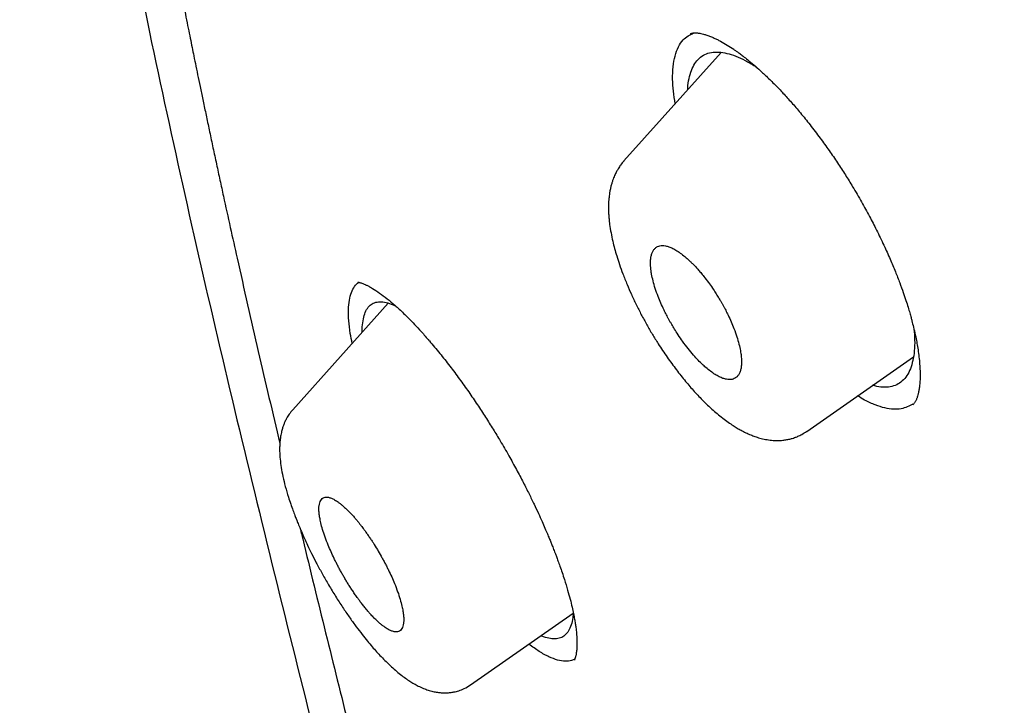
# Model space of a CAD drawing. Header units: millimetres. Extents: x 8 to 601, y 12 to 948.
# Tile 36 of 125: x 462 to 473, y 393 to 401. Entities that reach past the tile are written whole.
import ezdxf

# ---------------------------------------------------------------- set-up
doc = ezdxf.new("R2010")
doc.units = ezdxf.units.MM

msp = doc.modelspace()

# ---------------------------------------------------------------- linework, layer by layer
at = {"color": 7, "linetype": 'Continuous', "lineweight": 30}
for p, q in [((470.007, 400.428), (468.844, 399.13)), ((466.026, 397.429), (464.884, 396.155)), ((471.031, 395.895), (472.307, 396.788)), ((472.299, 396.213), (472.308, 396.221)), ((467.01, 392.863), (468.238, 393.722))]:
    msp.add_line(p, q, dxfattribs=at)
for points, knots in [([(535.107, 394.454), (534.991, 394.598), (534.761, 394.882), (534.415, 395.302), (534.071, 395.71), (533.733, 396.107), (533.399, 396.491), (533.052, 396.886), (532.691, 397.289), (532.318, 397.7), (531.952, 398.096), (531.572, 398.502), (531.179, 398.915), (530.774, 399.334), (530.382, 399.735), (530.002, 400.118), (529.635, 400.483), (529.282, 400.832), (528.941, 401.164), (528.614, 401.479), (528.301, 401.779), (528.001, 402.063), (527.715, 402.332), (527.447, 402.582), (527.197, 402.813), (526.965, 403.026), (526.745, 403.227), (526.538, 403.416), (526.338, 403.596), (526.148, 403.768), (525.966, 403.93), (525.799, 404.079), (525.646, 404.215), (525.508, 404.337), (525.384, 404.446), (525.275, 404.542), (525.18, 404.625), (525.1, 404.696), (525.031, 404.755), (524.974, 404.805), (524.932, 404.842), (524.902, 404.868), (524.883, 404.885), (524.863, 404.902), (524.839, 404.923), (524.806, 404.952), (524.753, 404.998), (524.682, 405.059), (524.594, 405.136), (524.483, 405.231), (524.348, 405.348), (524.186, 405.486), (524.007, 405.639), (523.813, 405.804), (523.606, 405.98), (523.392, 406.159), (523.053, 406.444), (522.591, 406.827), (521.972, 407.335), (521.322, 407.861), (520.638, 408.405), (519.955, 408.942), (519.269, 409.475), (518.576, 410.004), (518.002, 410.436), (517.55, 410.774), (517.224, 411.015), (516.907, 411.248), (516.601, 411.472), (516.304, 411.688), (516.017, 411.895), (515.795, 412.055), (515.634, 412.17), (515.536, 412.24), (515.447, 412.303), (515.374, 412.355), (515.317, 412.395), (515.274, 412.426), (515.235, 412.454), (515.201, 412.478), (515.175, 412.496), (515.154, 412.511), (515.134, 412.525), (515.109, 412.543), (515.07, 412.57), (515.016, 412.608), (514.946, 412.658), (514.861, 412.717), (514.763, 412.786), (514.651, 412.864), (514.527, 412.951), (514.391, 413.046), (514.241, 413.15), (514.087, 413.257), (513.93, 413.365), (513.773, 413.473), (513.609, 413.586), (513.441, 413.7), (513.273, 413.815), (513.025, 413.983), (512.698, 414.203), (512.262, 414.494), (511.794, 414.804), (511.293, 415.132), (510.89, 415.393), (510.587, 415.588), (510.386, 415.716), (510.184, 415.845), (509.981, 415.974), (509.777, 416.103), (509.574, 416.231), (509.382, 416.351), (509.206, 416.461), (509.049, 416.559), (508.906, 416.648), (508.776, 416.728), (508.66, 416.8), (508.558, 416.863), (508.469, 416.918), (508.394, 416.964), (508.331, 417.003), (508.278, 417.035), (508.233, 417.063), (508.185, 417.093), (508.126, 417.129), (508.051, 417.174), (507.964, 417.228), (507.862, 417.29), (507.745, 417.361), (507.615, 417.44), (507.47, 417.528), (507.312, 417.624), (507.141, 417.727), (506.96, 417.835), (506.774, 417.947), (506.587, 418.059), (506.24, 418.266), (505.734, 418.566), (504.934, 419.036), (504.002, 419.579), (502.94, 420.194), (501.888, 420.8), (500.848, 421.395), (500.115, 421.81), (499.682, 422.053), (499.545, 422.129), (499.408, 422.206), (499.272, 422.282), (499.138, 422.357), (499.003, 422.432), (498.873, 422.504), (498.749, 422.572), (498.639, 422.633), (498.545, 422.685), (498.465, 422.729), (498.4, 422.765), (498.349, 422.792), (498.316, 422.81), (498.293, 422.823), (498.272, 422.835), (498.241, 422.851), (498.201, 422.874), (498.15, 422.901), (498.09, 422.934), (497.985, 422.991), (497.841, 423.07), (497.662, 423.167), (497.488, 423.261), (497.321, 423.351), (497.159, 423.438), (497.001, 423.522), (496.855, 423.6), (496.721, 423.671), (496.598, 423.736), (496.474, 423.802), (496.368, 423.857), (496.284, 423.901), (496.226, 423.932), (496.179, 423.956), (496.143, 423.975), (496.108, 423.993), (496.066, 424.015), (496.009, 424.045), (495.938, 424.082), (495.853, 424.126), (495.754, 424.177), (495.495, 424.311), (495.238, 424.442), (494.988, 424.569), (494.893, 424.617), (494.797, 424.665), (494.702, 424.713), (494.612, 424.758), (494.54, 424.794), (494.485, 424.822), (494.446, 424.841), (494.412, 424.858), (494.381, 424.873), (494.353, 424.887), (494.323, 424.902), (494.285, 424.921), (494.239, 424.944), (494.184, 424.971), (494.121, 425.002), (494.055, 425.034), (493.988, 425.067), (493.923, 425.099), (493.833, 425.143), (493.72, 425.198), (493.581, 425.266), (493.446, 425.331), (493.317, 425.393), (493.199, 425.449), (493.091, 425.501), (492.992, 425.547), (492.906, 425.589), (492.83, 425.624), (492.773, 425.651), (492.728, 425.672), (492.686, 425.692), (492.636, 425.715), (492.576, 425.743), (492.51, 425.774), (492.349, 425.849), (492.176, 425.929), (491.993, 426.013), (491.89, 426.059), (491.788, 426.106), (491.687, 426.151), (491.588, 426.196), (491.498, 426.236), (491.421, 426.271), (491.359, 426.298), (491.303, 426.323), (491.247, 426.348), (491.184, 426.376), (491.112, 426.408), (491.027, 426.445), (490.93, 426.487), (490.826, 426.533), (490.721, 426.579), (490.617, 426.624), (490.504, 426.672), (490.384, 426.723), (490.257, 426.777), (490.137, 426.828), (490.026, 426.875), (489.927, 426.917), (489.837, 426.954), (489.75, 426.99), (489.658, 427.028), (489.558, 427.069), (489.449, 427.114), (489.329, 427.163), (489.198, 427.216), (489.078, 427.264), (488.977, 427.305), (488.901, 427.335), (488.837, 427.36), (488.786, 427.381), (488.745, 427.397), (488.705, 427.413), (488.659, 427.431), (488.601, 427.454), (488.532, 427.481), (488.454, 427.511), (488.37, 427.544), (488.286, 427.576), (488.2, 427.609), (488.113, 427.643), (488.026, 427.676), (487.94, 427.709), (487.854, 427.741), (487.773, 427.772), (487.703, 427.798), (487.647, 427.819), (487.603, 427.835), (487.564, 427.849), (487.529, 427.862), (487.492, 427.876), (487.446, 427.893), (487.388, 427.915), (487.303, 427.945), (487.201, 427.983), (487.088, 428.024), (486.985, 428.061), (486.891, 428.094), (486.806, 428.125), (486.728, 428.152), (486.657, 428.177), (486.592, 428.2), (486.537, 428.219), (486.489, 428.236), (486.443, 428.252), (486.391, 428.27), (486.331, 428.29), (486.243, 428.321), (486.131, 428.359), (485.999, 428.403), (485.872, 428.446), (485.748, 428.487), (485.629, 428.526), (485.516, 428.563), (485.41, 428.598), (485.311, 428.629), (485.217, 428.659), (485.123, 428.689), (485.041, 428.715), (484.968, 428.738), (484.903, 428.758), (484.831, 428.78), (484.752, 428.804), (484.678, 428.827), (484.613, 428.847), (484.562, 428.862), (484.52, 428.875), (484.487, 428.885), (484.448, 428.897), (484.396, 428.912), (484.327, 428.932), (484.247, 428.956), (484.157, 428.982), (484.058, 429.011), (483.965, 429.037), (483.878, 429.062), (483.801, 429.084), (483.726, 429.105), (483.658, 429.124), (483.601, 429.139), (483.551, 429.153), (483.495, 429.168), (483.424, 429.187), (483.337, 429.211), (483.243, 429.236), (483.145, 429.262), (483.043, 429.288), (482.937, 429.315), (482.834, 429.342), (482.737, 429.366), (482.646, 429.389), (482.526, 429.418), (482.376, 429.454), (482.194, 429.497), (482.006, 429.54), (481.851, 429.574), (481.732, 429.6), (481.654, 429.617), (481.58, 429.632), (481.517, 429.645), (481.467, 429.656), (481.423, 429.665), (481.376, 429.674), (481.32, 429.686), (481.254, 429.699), (481.18, 429.713), (481.105, 429.728), (481.029, 429.742), (480.955, 429.756), (480.888, 429.769), (480.829, 429.779), (480.777, 429.789), (480.727, 429.798), (480.674, 429.807), (480.616, 429.817), (480.551, 429.828), (480.477, 429.841), (480.393, 429.855), (480.303, 429.869), (480.211, 429.884), (480.116, 429.899), (480.022, 429.913), (479.933, 429.926), (479.855, 429.937), (479.787, 429.946), (479.729, 429.954), (479.68, 429.961), (479.638, 429.966), (479.594, 429.972), (479.544, 429.978), (479.469, 429.988), (479.37, 430), (479.252, 430.013), (479.133, 430.026), (479.017, 430.038), (478.915, 430.048), (478.828, 430.056), (478.756, 430.062), (478.685, 430.068), (478.61, 430.074), (478.529, 430.08), (478.444, 430.087), (478.366, 430.092), (478.299, 430.096), (478.244, 430.099), (478.188, 430.102), (478.127, 430.105), (478.061, 430.109), (477.991, 430.112), (477.904, 430.115), (477.806, 430.118), (477.694, 430.121), (477.587, 430.123), (477.483, 430.125), (477.385, 430.125), (477.287, 430.125), (477.2, 430.124), (477.12, 430.123), (477.048, 430.122), (476.976, 430.12), (476.907, 430.118), (476.839, 430.116), (476.768, 430.113), (476.703, 430.11), (476.648, 430.107), (476.604, 430.105), (476.565, 430.102), (476.53, 430.1), (476.491, 430.098), (476.442, 430.095), (476.382, 430.09), (476.32, 430.086), (476.262, 430.081), (476.208, 430.076), (476.159, 430.072), (476.112, 430.067), (476.064, 430.063), (476.015, 430.058), (475.961, 430.052), (475.905, 430.045), (475.847, 430.039), (475.793, 430.032), (475.731, 430.024), (475.657, 430.014), (475.576, 430.002), (475.493, 429.99), (475.413, 429.977), (475.333, 429.963), (475.259, 429.951), (475.192, 429.938), (475.129, 429.926), (475.068, 429.914), (475.009, 429.902), (474.948, 429.889), (474.891, 429.877), (474.842, 429.866), (474.804, 429.857), (474.769, 429.849), (474.732, 429.841), (474.693, 429.831), (474.655, 429.822), (474.618, 429.813), (474.577, 429.802), (474.531, 429.79), (474.483, 429.777), (474.441, 429.766), (474.406, 429.756), (474.372, 429.747), (474.332, 429.735), (474.288, 429.722), (474.245, 429.71), (474.206, 429.698), (474.17, 429.687), (474.134, 429.676), (474.095, 429.663), (474.053, 429.65), (474.011, 429.636), (473.974, 429.623), (473.939, 429.612), (473.902, 429.599), (473.859, 429.584), (473.817, 429.569), (473.78, 429.555), (473.75, 429.544), (473.724, 429.534), (473.701, 429.526), (473.678, 429.517), (473.653, 429.507), (473.622, 429.495), (473.583, 429.48), (473.544, 429.464), (473.509, 429.45), (473.476, 429.436), (473.439, 429.421), (473.395, 429.402), (473.346, 429.381), (473.301, 429.361), (473.258, 429.342), (473.217, 429.323), (473.171, 429.302), (473.123, 429.28), (473.077, 429.258), (473.039, 429.239), (473.007, 429.223), (472.976, 429.208), (472.941, 429.19), (472.901, 429.17), (472.86, 429.148), (472.822, 429.128), (472.791, 429.112), (472.764, 429.098), (472.739, 429.084), (472.709, 429.067), (472.669, 429.045), (472.615, 429.015), (472.576, 428.992), (472.553, 428.98)], [0, 0, 0, 0, 0.006097, 0.012078, 0.017938, 0.023655, 0.029231, 0.034674, 0.040928, 0.047013, 0.052932, 0.058688, 0.065331, 0.071746, 0.077931, 0.08389, 0.089623, 0.095131, 0.100415, 0.105476, 0.110315, 0.114933, 0.119332, 0.123513, 0.127254, 0.130803, 0.134159, 0.137322, 0.140294, 0.143277, 0.146038, 0.148578, 0.150896, 0.152994, 0.15487, 0.156526, 0.157961, 0.159176, 0.160189, 0.161053, 0.161771, 0.16211, 0.162403, 0.162652, 0.162992, 0.163501, 0.164173, 0.165376, 0.166717, 0.168195, 0.170393, 0.172838, 0.17553, 0.178468, 0.181646, 0.18489, 0.188124, 0.196961, 0.20572, 0.216046, 0.226262, 0.236475, 0.246771, 0.257147, 0.267606, 0.272567, 0.277466, 0.282216, 0.286815, 0.291264, 0.295555, 0.299696, 0.301281, 0.302769, 0.304111, 0.305308, 0.306025, 0.306677, 0.307265, 0.307788, 0.308195, 0.308437, 0.308712, 0.309097, 0.309594, 0.31045, 0.311512, 0.312781, 0.314256, 0.315938, 0.31779, 0.319842, 0.322092, 0.324542, 0.326777, 0.329154, 0.331652, 0.334175, 0.336713, 0.339267, 0.345348, 0.351516, 0.358971, 0.366546, 0.374242, 0.377266, 0.380308, 0.383368, 0.386446, 0.389543, 0.392657, 0.395712, 0.398303, 0.400688, 0.402866, 0.404838, 0.406604, 0.408164, 0.409519, 0.410667, 0.41161, 0.412399, 0.413057, 0.413688, 0.414618, 0.415754, 0.417096, 0.418644, 0.420432, 0.422433, 0.424647, 0.427073, 0.429713, 0.432511, 0.435389, 0.438264, 0.441136, 0.451371, 0.46157, 0.478052, 0.494438, 0.510686, 0.52672, 0.542537, 0.544663, 0.546785, 0.548903, 0.551017, 0.553125, 0.555124, 0.55727, 0.55919, 0.560882, 0.562348, 0.563586, 0.564597, 0.565381, 0.565936, 0.566131, 0.566449, 0.56692, 0.567546, 0.568325, 0.569259, 0.570347, 0.573178, 0.575959, 0.578645, 0.581238, 0.583737, 0.58616, 0.588598, 0.590495, 0.592409, 0.594339, 0.596272, 0.597344, 0.598242, 0.598967, 0.59952, 0.599923, 0.600589, 0.601475, 0.60258, 0.603904, 0.605448, 0.607209, 0.615971, 0.61745, 0.618935, 0.620426, 0.621921, 0.623375, 0.624653, 0.625321, 0.625925, 0.626466, 0.626943, 0.627357, 0.627789, 0.628375, 0.629118, 0.629969, 0.630962, 0.632037, 0.633087, 0.634109, 0.635102, 0.63733, 0.6394, 0.641657, 0.64369, 0.645499, 0.647233, 0.648784, 0.650151, 0.651336, 0.652337, 0.652851, 0.653501, 0.654295, 0.655234, 0.656314, 0.657448, 0.662874, 0.664513, 0.666143, 0.667762, 0.669369, 0.670964, 0.672494, 0.673642, 0.674631, 0.675464, 0.676312, 0.677312, 0.678464, 0.679768, 0.681379, 0.683074, 0.684754, 0.68642, 0.68807, 0.690148, 0.692203, 0.694174, 0.695958, 0.697551, 0.698931, 0.700289, 0.701768, 0.703367, 0.705122, 0.707055, 0.709167, 0.711458, 0.712885, 0.714113, 0.715141, 0.715969, 0.716596, 0.717163, 0.717912, 0.718847, 0.719968, 0.721276, 0.722665, 0.724046, 0.72542, 0.72685, 0.728273, 0.729687, 0.731093, 0.732463, 0.733684, 0.734496, 0.735218, 0.73585, 0.736393, 0.736933, 0.737681, 0.738645, 0.739826, 0.741836, 0.743692, 0.74539, 0.746931, 0.748338, 0.749603, 0.750771, 0.751844, 0.752822, 0.753523, 0.754236, 0.755087, 0.756079, 0.75721, 0.759457, 0.761653, 0.763774, 0.765824, 0.767823, 0.7697, 0.771488, 0.77312, 0.774657, 0.776214, 0.777821, 0.778797, 0.779887, 0.781092, 0.782413, 0.783831, 0.784839, 0.785695, 0.786397, 0.786947, 0.787394, 0.788369, 0.789534, 0.790891, 0.792424, 0.794093, 0.795897, 0.797162, 0.798486, 0.799816, 0.800963, 0.801952, 0.802729, 0.803509, 0.804819, 0.806334, 0.807949, 0.80963, 0.811377, 0.813159, 0.815056, 0.816692, 0.818152, 0.819739, 0.822822, 0.825911, 0.829157, 0.83256, 0.833934, 0.835315, 0.836642, 0.837797, 0.838582, 0.839288, 0.840083, 0.840996, 0.842234, 0.843541, 0.844859, 0.846186, 0.847516, 0.848715, 0.849737, 0.850593, 0.851455, 0.852377, 0.853359, 0.854507, 0.855798, 0.857291, 0.858923, 0.860567, 0.862152, 0.863965, 0.865547, 0.866902, 0.868107, 0.869202, 0.869986, 0.870703, 0.871434, 0.872329, 0.873383, 0.875436, 0.877615, 0.879741, 0.88181, 0.883841, 0.88523, 0.886482, 0.887699, 0.889056, 0.890532, 0.892091, 0.893667, 0.894753, 0.895694, 0.896674, 0.897789, 0.899004, 0.900273, 0.901589, 0.90373, 0.905638, 0.907691, 0.909552, 0.911331, 0.913103, 0.914912, 0.916117, 0.917501, 0.918872, 0.920078, 0.921304, 0.922628, 0.924009, 0.924868, 0.925704, 0.926431, 0.927045, 0.927623, 0.928591, 0.929781, 0.930917, 0.932044, 0.933004, 0.933901, 0.934772, 0.935626, 0.936556, 0.937525, 0.938578, 0.939703, 0.94073, 0.941604, 0.943145, 0.944849, 0.946138, 0.947751, 0.949323, 0.950626, 0.95186, 0.953079, 0.954178, 0.955254, 0.956366, 0.957614, 0.958436, 0.959135, 0.959735, 0.960419, 0.9612, 0.961919, 0.962569, 0.963268, 0.964179, 0.965162, 0.965985, 0.966522, 0.96711, 0.967879, 0.96877, 0.969568, 0.970253, 0.970905, 0.971567, 0.972263, 0.973053, 0.973901, 0.974605, 0.975109, 0.975795, 0.976655, 0.977449, 0.978119, 0.978664, 0.979126, 0.979549, 0.979934, 0.980351, 0.980923, 0.981648, 0.982445, 0.983056, 0.98359, 0.984213, 0.98504, 0.985974, 0.986838, 0.987515, 0.988246, 0.989067, 0.989952, 0.990826, 0.991524, 0.992016, 0.992545, 0.993145, 0.993872, 0.994675, 0.995346, 0.995869, 0.996327, 0.996746, 0.997201, 0.997895, 0.998828, 1, 1, 1, 1]), ([(546.31, 319.917), (546.414, 320.603), (546.621, 321.969), (546.63, 324.249), (546.489, 326.623), (546.21, 329.082), (545.791, 331.861), (545.206, 334.973), (544.448, 338.418), (543.505, 342.325), (542.383, 346.691), (541.162, 351.491), (539.875, 356.343), (538.436, 361.307), (537.042, 365.565), (535.764, 369.067), (534.688, 371.764), (533.463, 374.538), (532.048, 377.395), (530.493, 380.167), (528.807, 382.82), (527.026, 385.31), (525.063, 387.733), (522.988, 390.04), (520.858, 392.223), (518.345, 394.629), (515.447, 397.208), (512.175, 399.906), (508.912, 402.43), (505.667, 404.796), (502.447, 406.995), (499.265, 409.024), (496.13, 410.904), (493.032, 412.693), (489.945, 414.469), (486.867, 416.174), (483.815, 417.75), (480.813, 419.147), (477.885, 420.345), (475.044, 421.346), (472.303, 422.114), (469.989, 422.546), (468.089, 422.689), (466.567, 422.614), (465.194, 422.297), (464.031, 421.679), (463.132, 420.734), (462.45, 419.448), (461.999, 417.891), (461.884, 416.638), (461.829, 416.041)], [0, 0, 0, 0, 0.019898, 0.0396, 0.059164, 0.078622, 0.098012, 0.12334, 0.148581, 0.17373, 0.20787, 0.241963, 0.276211, 0.310624, 0.345209, 0.362608, 0.380134, 0.39781, 0.415671, 0.433755, 0.448995, 0.464411, 0.479836, 0.49507, 0.51012, 0.525029, 0.547188, 0.569187, 0.591087, 0.612948, 0.634795, 0.656565, 0.678193, 0.699626, 0.721058, 0.742686, 0.764457, 0.7863, 0.808166, 0.830063, 0.852062, 0.874222, 0.88913, 0.904182, 0.919413, 0.934843, 0.95025, 0.965501, 0.983579, 1, 1, 1, 1]), ([(544.101, 319.878), (544.186, 320.426), (544.357, 321.522), (544.405, 323.329), (544.343, 325.217), (544.175, 327.181), (543.925, 329.2), (543.545, 331.658), (542.994, 334.581), (542.241, 337.983), (541.364, 341.596), (540.38, 345.404), (539.346, 349.383), (538.284, 353.383), (537.143, 357.436), (535.878, 361.565), (534.681, 365.084), (533.614, 367.955), (532.744, 370.143), (531.787, 372.367), (530.725, 374.631), (529.537, 376.933), (528.317, 379.071), (527.089, 381.024), (525.891, 382.779), (524.595, 384.513), (523.059, 386.396), (521.273, 388.395), (519.254, 390.481), (517.052, 392.606), (514.679, 394.755), (512.145, 396.911), (509.6, 398.956), (507.056, 400.902), (504.307, 402.905), (501.364, 404.924), (498.239, 406.927), (495.143, 408.789), (492.07, 410.567), (489.007, 412.327), (485.964, 414.006), (482.962, 415.547), (480.214, 416.816), (477.723, 417.839), (475.479, 418.657), (473.301, 419.335), (471.201, 419.853), (469.312, 420.167), (467.644, 420.277), (466.197, 420.191), (465.011, 419.908), (464.08, 419.45), (463.376, 418.869), (462.806, 418.135), (462.314, 417.174), (461.937, 415.959), (461.7, 414.479), (461.609, 412.881), (461.637, 411.193), (461.761, 409.436), (462.028, 407.026), (462.513, 403.918), (463.277, 400.079), (464.173, 396.167), (465.154, 392.214), (466.166, 388.247), (467.144, 384.488), (468.132, 380.902), (469.144, 377.483), (470.265, 374.006), (471.363, 370.901), (472.399, 368.189), (473.336, 365.891), (474.36, 363.556), (475.474, 361.184), (476.317, 359.572), (476.739, 358.765)], [0, 0, 0, 0, 0.011709, 0.0234, 0.035079, 0.046745, 0.058401, 0.070053, 0.08835, 0.106637, 0.124908, 0.145647, 0.166375, 0.187119, 0.207887, 0.228673, 0.249479, 0.259892, 0.270315, 0.28075, 0.291198, 0.301658, 0.31213, 0.319994, 0.327864, 0.335737, 0.343609, 0.354092, 0.364563, 0.37502, 0.38755, 0.400066, 0.41258, 0.425091, 0.437599, 0.45323, 0.468841, 0.484431, 0.499999, 0.515569, 0.531166, 0.546782, 0.562408, 0.574915, 0.587424, 0.599934, 0.612454, 0.624987, 0.635443, 0.645912, 0.656393, 0.664263, 0.672136, 0.680006, 0.687871, 0.698343, 0.708803, 0.71925, 0.729685, 0.740108, 0.750521, 0.771326, 0.792113, 0.81288, 0.833624, 0.854353, 0.875091, 0.892532, 0.909986, 0.927451, 0.944927, 0.955919, 0.966921, 0.977933, 0.988958, 1, 1, 1, 1]), ([(463.804, 417.437), (463.799, 417.43), (463.786, 417.413), (463.767, 417.389), (463.746, 417.361), (463.723, 417.33), (463.695, 417.292), (463.664, 417.248), (463.628, 417.198), (463.589, 417.14), (463.546, 417.075), (463.5, 417.002), (463.458, 416.934), (463.422, 416.873), (463.392, 416.821), (463.361, 416.767), (463.331, 416.711), (463.302, 416.658), (463.277, 416.61), (463.257, 416.571), (463.24, 416.536), (463.224, 416.505), (463.209, 416.473), (463.192, 416.438), (463.173, 416.399), (463.151, 416.351), (463.125, 416.292), (463.094, 416.224), (463.063, 416.15), (463.032, 416.073), (463, 415.993), (462.968, 415.909), (462.937, 415.827), (462.908, 415.745), (462.881, 415.666), (462.854, 415.585), (462.829, 415.507), (462.807, 415.436), (462.789, 415.374), (462.774, 415.324), (462.763, 415.286), (462.755, 415.257), (462.748, 415.23), (462.74, 415.203), (462.731, 415.17), (462.721, 415.132), (462.709, 415.086), (462.694, 415.03), (462.678, 414.965), (462.661, 414.895), (462.645, 414.825), (462.629, 414.756), (462.612, 414.678), (462.594, 414.592), (462.575, 414.498), (462.558, 414.411), (462.542, 414.327), (462.527, 414.242), (462.511, 414.15), (462.495, 414.051), (462.479, 413.944), (462.462, 413.829), (462.447, 413.716), (462.432, 413.606), (462.42, 413.5), (462.408, 413.395), (462.397, 413.295), (462.388, 413.204), (462.381, 413.12), (462.374, 413.045), (462.368, 412.979), (462.364, 412.922), (462.36, 412.872), (462.356, 412.827), (462.353, 412.774), (462.348, 412.711), (462.343, 412.634), (462.338, 412.546), (462.333, 412.447), (462.327, 412.338), (462.322, 412.219), (462.317, 412.09), (462.313, 411.961), (462.31, 411.831), (462.307, 411.703), (462.306, 411.574), (462.305, 411.448), (462.304, 411.329), (462.304, 411.21), (462.305, 411.094), (462.306, 410.98), (462.308, 410.876), (462.31, 410.784), (462.311, 410.701), (462.313, 410.623), (462.315, 410.541), (462.318, 410.454), (462.321, 410.36), (462.325, 410.259), (462.33, 410.138), (462.336, 409.994), (462.344, 409.827), (462.354, 409.652), (462.366, 409.462), (462.379, 409.259), (462.395, 409.041), (462.412, 408.82), (462.431, 408.597), (462.451, 408.372), (462.469, 408.173), (462.486, 408.006), (462.499, 407.874), (462.512, 407.751), (462.524, 407.637), (462.535, 407.54), (462.544, 407.458), (462.552, 407.389), (462.559, 407.327), (462.565, 407.27), (462.572, 407.214), (462.579, 407.151), (462.588, 407.079), (462.598, 406.995), (462.609, 406.902), (462.625, 406.769), (462.647, 406.598), (462.678, 406.361), (462.714, 406.087), (462.757, 405.778), (462.801, 405.466), (462.847, 405.157), (462.897, 404.824), (462.953, 404.468), (463.015, 404.086), (463.077, 403.715), (463.139, 403.352), (463.201, 402.997), (463.266, 402.633), (463.335, 402.258), (463.408, 401.871), (463.469, 401.551), (463.517, 401.307), (463.548, 401.146), (463.578, 400.994), (463.606, 400.853), (463.633, 400.722), (463.657, 400.601), (463.679, 400.491), (463.702, 400.379), (463.727, 400.26), (463.754, 400.125), (463.785, 399.979), (463.817, 399.822), (463.853, 399.654), (463.89, 399.475), (463.93, 399.287), (463.972, 399.094), (464.013, 398.901), (464.068, 398.648), (464.136, 398.338), (464.274, 397.72), (464.469, 396.859), (464.643, 396.119), (464.729, 395.751)], [0, 0, 0, 0, 0.001703, 0.003971, 0.005802, 0.008262, 0.011135, 0.014455, 0.018221, 0.022434, 0.027138, 0.032354, 0.038079, 0.041508, 0.045095, 0.048841, 0.052743, 0.056415, 0.059574, 0.062221, 0.064357, 0.066364, 0.06837, 0.070648, 0.073196, 0.076014, 0.080002, 0.08442, 0.089069, 0.093877, 0.098844, 0.10397, 0.109255, 0.113892, 0.118645, 0.123514, 0.128223, 0.132373, 0.135961, 0.138987, 0.14097, 0.142607, 0.143952, 0.145494, 0.147346, 0.149508, 0.151981, 0.155258, 0.158957, 0.162981, 0.16691, 0.170694, 0.174334, 0.179763, 0.184837, 0.189556, 0.193853, 0.198369, 0.203252, 0.208502, 0.214118, 0.220102, 0.226452, 0.231699, 0.237172, 0.242667, 0.247736, 0.252365, 0.256552, 0.260298, 0.263597, 0.266456, 0.268876, 0.270975, 0.273263, 0.276632, 0.280424, 0.284629, 0.289553, 0.294905, 0.300685, 0.306892, 0.313526, 0.319379, 0.325527, 0.331812, 0.337779, 0.343402, 0.348681, 0.354462, 0.359766, 0.364594, 0.368947, 0.372553, 0.376041, 0.379803, 0.38384, 0.388154, 0.392742, 0.397606, 0.404743, 0.4124, 0.420374, 0.428406, 0.438041, 0.447758, 0.457555, 0.467433, 0.477393, 0.487305, 0.493519, 0.499306, 0.504664, 0.509595, 0.514098, 0.517336, 0.520307, 0.522995, 0.5254, 0.527666, 0.530339, 0.533473, 0.537069, 0.541125, 0.545484, 0.554206, 0.563137, 0.575983, 0.589237, 0.602599, 0.615663, 0.628427, 0.644688, 0.660526, 0.676537, 0.691069, 0.705825, 0.720832, 0.736288, 0.752231, 0.768662, 0.775648, 0.782275, 0.788476, 0.79425, 0.799598, 0.80452, 0.809016, 0.813085, 0.818136, 0.82363, 0.829565, 0.835942, 0.842761, 0.850021, 0.857723, 0.865605, 0.873426, 0.881184, 0.896242, 0.911061, 0.955905, 1, 1, 1, 1]), ([(469.457, 399.815), (469.444, 399.916), (469.422, 400.078), (469.432, 400.259), (469.454, 400.389), (469.495, 400.497), (469.56, 400.603), (469.633, 400.639), (469.679, 400.661)], [0, 0, 0, 0, 0.230055, 0.367037, 0.504391, 0.641737, 0.778727, 1, 1, 1, 1]), ([(469.638, 400.65), (469.639, 400.651), (469.642, 400.652), (469.646, 400.654), (469.652, 400.656), (469.659, 400.658), (469.668, 400.66), (469.68, 400.662), (469.694, 400.662), (469.709, 400.662), (469.725, 400.661), (469.744, 400.659), (469.767, 400.655), (469.799, 400.647), (469.837, 400.636), (469.88, 400.62), (469.922, 400.602), (469.962, 400.583), (470.013, 400.557), (470.077, 400.519), (470.141, 400.478), (470.188, 400.445), (470.222, 400.421), (470.263, 400.39), (470.315, 400.349), (470.381, 400.295), (470.461, 400.226), (470.553, 400.14), (470.65, 400.045), (470.75, 399.94), (470.851, 399.829), (470.959, 399.703), (471.074, 399.561), (471.152, 399.458), (471.192, 399.404)], [0, 0, 0, 0, 0.026068, 0.047344, 0.063785, 0.079223, 0.099184, 0.123468, 0.150077, 0.171614, 0.190348, 0.208922, 0.233221, 0.260827, 0.29244, 0.326166, 0.356062, 0.381663, 0.404843, 0.450865, 0.494122, 0.510008, 0.526902, 0.547934, 0.573192, 0.607044, 0.646397, 0.691282, 0.74173, 0.78612, 0.834113, 0.885733, 0.941012, 1, 1, 1, 1]), ([(469.609, 399.984), (469.609, 399.989), (469.609, 400.039), (469.623, 400.117), (469.65, 400.217), (469.692, 400.299), (469.745, 400.362), (469.811, 400.407), (469.889, 400.431), (469.977, 400.435), (470.075, 400.42), (470.181, 400.387), (470.294, 400.334), (470.379, 400.287), (470.427, 400.254), (470.433, 400.249)], [0, 0, 0, 0, 0.011662, 0.100103, 0.188646, 0.277276, 0.366013, 0.454934, 0.543841, 0.632556, 0.721183, 0.809762, 0.898294, 0.986766, 1, 1, 1, 1]), ([(471.192, 399.404), (471.228, 399.355), (471.298, 399.258), (471.399, 399.11), (471.493, 398.966), (471.589, 398.81), (471.686, 398.644), (471.781, 398.471), (471.87, 398.298), (471.953, 398.127), (472.028, 397.96), (472.091, 397.81), (472.143, 397.677), (472.184, 397.562), (472.217, 397.465), (472.243, 397.384), (472.263, 397.317), (472.278, 397.262), (472.289, 397.219), (472.303, 397.166), (472.321, 397.093), (472.339, 397.009), (472.354, 396.926), (472.367, 396.847), (472.377, 396.763), (472.384, 396.679), (472.388, 396.601), (472.388, 396.528), (472.384, 396.465), (472.378, 396.412), (472.37, 396.368), (472.362, 396.332), (472.354, 396.307), (472.348, 396.29), (472.342, 396.276), (472.336, 396.263), (472.329, 396.249), (472.321, 396.237), (472.311, 396.224), (472.304, 396.217), (472.3, 396.213)], [0, 0, 0, 0, 0.039084, 0.076638, 0.112693, 0.147271, 0.191103, 0.232374, 0.27111, 0.314272, 0.353849, 0.389867, 0.422343, 0.451251, 0.474945, 0.495481, 0.512873, 0.527133, 0.538266, 0.54716, 0.57061, 0.598211, 0.619047, 0.643439, 0.671141, 0.699576, 0.72804, 0.756486, 0.784791, 0.80929, 0.833081, 0.855859, 0.875266, 0.886094, 0.898224, 0.913472, 0.928263, 0.947655, 0.971588, 1, 1, 1, 1]), ([(468.846, 399.131), (468.832, 399.115), (468.807, 399.086), (468.779, 399.042), (468.759, 399.008), (468.745, 398.98), (468.733, 398.954), (468.721, 398.926), (468.709, 398.894), (468.698, 398.858), (468.687, 398.817), (468.678, 398.774), (468.671, 398.733), (468.667, 398.698), (468.664, 398.671), (468.662, 398.643), (468.661, 398.608), (468.66, 398.563), (468.661, 398.512), (468.664, 398.462), (468.669, 398.416), (468.676, 398.353), (468.69, 398.272), (468.71, 398.175), (468.733, 398.082), (468.76, 397.991), (468.792, 397.89), (468.833, 397.776), (468.881, 397.656), (468.934, 397.534), (468.991, 397.413), (469.052, 397.292), (469.118, 397.172), (469.185, 397.056), (469.266, 396.925), (469.361, 396.783), (469.471, 396.633), (469.579, 396.496), (469.67, 396.391), (469.742, 396.314), (469.795, 396.26), (469.846, 396.209), (469.901, 396.159), (469.961, 396.107), (470.026, 396.054), (470.09, 396.006), (470.149, 395.967), (470.199, 395.935), (470.249, 395.907), (470.303, 395.879), (470.358, 395.855), (470.414, 395.833), (470.472, 395.815), (470.539, 395.799), (470.61, 395.789), (470.679, 395.785), (470.739, 395.789), (470.786, 395.795), (470.818, 395.802), (470.839, 395.807), (470.862, 395.813), (470.891, 395.822), (470.93, 395.838), (470.979, 395.861), (471.012, 395.883), (471.03, 395.895)], [0, 0, 0, 0, 0.016001, 0.028775, 0.038329, 0.044881, 0.051458, 0.059068, 0.06772, 0.077484, 0.088356, 0.10029, 0.111209, 0.119838, 0.126213, 0.13165, 0.140908, 0.152653, 0.16563, 0.177563, 0.188421, 0.198437, 0.221828, 0.244425, 0.26352, 0.282669, 0.304163, 0.328045, 0.354327, 0.37808, 0.403118, 0.428017, 0.452615, 0.47678, 0.500557, 0.535586, 0.569959, 0.603622, 0.634918, 0.651528, 0.667214, 0.681973, 0.696678, 0.714355, 0.733908, 0.753336, 0.769787, 0.784019, 0.796869, 0.813024, 0.828909, 0.841938, 0.858114, 0.875993, 0.894216, 0.911584, 0.927086, 0.938971, 0.944644, 0.949872, 0.954751, 0.961622, 0.97149, 0.984309, 1, 1, 1, 1]), ([(469.824, 396.66), (469.844, 396.644), (469.881, 396.613), (469.935, 396.577), (469.984, 396.548), (470.03, 396.529), (470.07, 396.518), (470.107, 396.514), (470.139, 396.517), (470.167, 396.526), (470.193, 396.543), (470.215, 396.568), (470.232, 396.601), (470.244, 396.64), (470.251, 396.686), (470.252, 396.73), (470.25, 396.768), (470.248, 396.798), (470.244, 396.829), (470.236, 396.875), (470.222, 396.941), (470.196, 397.029), (470.165, 397.118), (470.129, 397.205), (470.1, 397.269), (470.077, 397.315), (470.062, 397.344), (470.047, 397.373), (470.031, 397.402), (470.015, 397.431), (469.996, 397.465), (469.972, 397.505), (469.94, 397.555), (469.901, 397.614), (469.854, 397.681), (469.807, 397.742), (469.764, 397.794), (469.729, 397.835), (469.697, 397.87), (469.666, 397.902), (469.638, 397.929), (469.613, 397.953), (469.578, 397.984), (469.533, 398.02), (469.479, 398.057), (469.429, 398.085), (469.384, 398.104), (469.343, 398.116), (469.306, 398.12), (469.275, 398.117), (469.246, 398.107), (469.22, 398.09), (469.198, 398.065), (469.181, 398.033), (469.17, 397.994), (469.163, 397.948), (469.162, 397.901), (469.165, 397.857), (469.169, 397.817), (469.178, 397.764), (469.193, 397.694), (469.219, 397.605), (469.251, 397.516), (469.287, 397.429), (469.316, 397.366), (469.339, 397.319), (469.353, 397.291), (469.368, 397.262), (469.384, 397.233), (469.4, 397.204), (469.422, 397.166), (469.453, 397.115), (469.496, 397.047), (469.55, 396.968), (469.612, 396.886), (469.675, 396.81), (469.732, 396.748), (469.781, 396.699), (469.811, 396.673), (469.824, 396.66)], [0, 0, 0, 0, 0.0174053, 0.034295, 0.0506709, 0.0665355, 0.081891, 0.0967404, 0.1110864, 0.1249325, 0.1404494, 0.1559876, 0.1715524, 0.1871489, 0.2027822, 0.2184574, 0.2263147, 0.2341845, 0.2420672, 0.2499635, 0.2681229, 0.2873401, 0.307621, 0.3235379, 0.3400585, 0.3457021, 0.3514131, 0.3571915, 0.3630374, 0.3689509, 0.374932, 0.383272, 0.39369, 0.4061855, 0.4207582, 0.4374075, 0.4484531, 0.4587927, 0.4684263, 0.4773538, 0.4855753, 0.4930908, 0.4999003, 0.5173235, 0.5342277, 0.5506148, 0.5664867, 0.5818456, 0.5966941, 0.6110348, 0.6248708, 0.6405044, 0.6561243, 0.6717355, 0.687343, 0.7029519, 0.7185671, 0.7289857, 0.7394109, 0.7498441, 0.7682001, 0.7875356, 0.807857, 0.8237536, 0.8402106, 0.8458234, 0.8514988, 0.8572369, 0.8630377, 0.8689013, 0.8748278, 0.885983, 0.9001191, 0.9172351, 0.9373295, 0.9564294, 0.9732415, 0.9877652, 1, 1, 1, 1]), ([(465.595, 396.948), (465.587, 396.988), (465.567, 397.086), (465.552, 397.22), (465.548, 397.354), (465.559, 397.467), (465.584, 397.561), (465.621, 397.634), (465.656, 397.665), (465.673, 397.679)], [0, 0, 0, 0, 0.104938, 0.2547, 0.404645, 0.554835, 0.705241, 0.855793, 1, 1, 1, 1]), ([(465.662, 397.681), (465.662, 397.681), (465.662, 397.681), (465.664, 397.681), (465.668, 397.68), (465.674, 397.679), (465.682, 397.678), (465.694, 397.674), (465.711, 397.669), (465.729, 397.662), (465.747, 397.654), (465.762, 397.647), (465.777, 397.64), (465.794, 397.631), (465.815, 397.619), (465.856, 397.595), (465.92, 397.553), (466.011, 397.485), (466.091, 397.417), (466.158, 397.357), (466.212, 397.306), (466.273, 397.246), (466.343, 397.173), (466.426, 397.085), (466.485, 397.016), (466.517, 396.98)], [0, 0, 0, 0, 0.016157, 0.042962, 0.067832, 0.090383, 0.113487, 0.142672, 0.177713, 0.214513, 0.244655, 0.267841, 0.286853, 0.309519, 0.336183, 0.366838, 0.462564, 0.554571, 0.646422, 0.693002, 0.740051, 0.792283, 0.852972, 0.922181, 1, 1, 1, 1]), ([(465.716, 397.083), (465.716, 397.085), (465.714, 397.128), (465.72, 397.196), (465.736, 397.286), (465.766, 397.355), (465.807, 397.407), (465.86, 397.438), (465.924, 397.45), (465.999, 397.44), (466.064, 397.421), (466.106, 397.399), (466.117, 397.393)], [0, 0, 0, 0, 0.006004, 0.12443, 0.243059, 0.361875, 0.480892, 0.600184, 0.719413, 0.838298, 0.957002, 1, 1, 1, 1]), ([(472.314, 397.121), (472.317, 397.077), (472.325, 396.983), (472.32, 396.858), (472.303, 396.742), (472.273, 396.642), (472.231, 396.56), (472.176, 396.495), (472.11, 396.451), (472.032, 396.426), (471.943, 396.422), (471.872, 396.43), (471.828, 396.444), (471.82, 396.447)], [0, 0, 0, 0, 0.088618, 0.187417, 0.286196, 0.384936, 0.483616, 0.582243, 0.680883, 0.779473, 0.87798, 0.976527, 1, 1, 1, 1]), ([(466.518, 396.979), (466.559, 396.93), (466.641, 396.833), (466.761, 396.68), (466.877, 396.525), (466.987, 396.371), (467.091, 396.218), (467.188, 396.069), (467.279, 395.924), (467.373, 395.77), (467.466, 395.61), (467.558, 395.444), (467.638, 395.291), (467.709, 395.152), (467.769, 395.028), (467.821, 394.918), (467.864, 394.822), (467.899, 394.741), (467.928, 394.675), (467.951, 394.619), (467.97, 394.572), (467.986, 394.532), (467.999, 394.499), (468.01, 394.47), (468.023, 394.437), (468.039, 394.396), (468.058, 394.343), (468.081, 394.279), (468.107, 394.204), (468.139, 394.108), (468.171, 394.001), (468.202, 393.891), (468.225, 393.797), (468.242, 393.719), (468.254, 393.653), (468.263, 393.599), (468.27, 393.553), (468.275, 393.514), (468.278, 393.477), (468.281, 393.444), (468.283, 393.41), (468.284, 393.376), (468.283, 393.338), (468.282, 393.302), (468.279, 393.271), (468.276, 393.248), (468.273, 393.231), (468.271, 393.216), (468.267, 393.203), (468.264, 393.19), (468.26, 393.179), (468.257, 393.171), (468.255, 393.166), (468.253, 393.163), (468.252, 393.161), (468.252, 393.159), (468.252, 393.159), (468.252, 393.159)], [0, 0, 0, 0, 0.040412, 0.079169, 0.116279, 0.151748, 0.185583, 0.217792, 0.248388, 0.277385, 0.31358, 0.34699, 0.377641, 0.40551, 0.430535, 0.452718, 0.472058, 0.488555, 0.50221, 0.513135, 0.522834, 0.531782, 0.538002, 0.5438, 0.550144, 0.559026, 0.570502, 0.584564, 0.601202, 0.620262, 0.649896, 0.676587, 0.700359, 0.721233, 0.739224, 0.754852, 0.768734, 0.780857, 0.792169, 0.805584, 0.816386, 0.829493, 0.845402, 0.864085, 0.879277, 0.891779, 0.901521, 0.911227, 0.92201, 0.934597, 0.946577, 0.956613, 0.964721, 0.970723, 0.978731, 0.988977, 1, 1, 1, 1]), ([(472.302, 396.221), (472.257, 396.199), (472.163, 396.151), (472.003, 396.162), (471.852, 396.209), (471.742, 396.258), (471.668, 396.303), (471.64, 396.321)], [0, 0, 0, 0, 0.2734254, 0.5748435, 0.7334203, 0.8973806, 1, 1, 1, 1]), ([(464.884, 396.154), (464.869, 396.137), (464.843, 396.105), (464.812, 396.055), (464.791, 396.013), (464.776, 395.975), (464.762, 395.937), (464.75, 395.891), (464.739, 395.841), (464.733, 395.793), (464.729, 395.751), (464.727, 395.707), (464.727, 395.644), (464.732, 395.563), (464.745, 395.462), (464.765, 395.355), (464.794, 395.236), (464.827, 395.126), (464.858, 395.03), (464.884, 394.956), (464.907, 394.895), (464.926, 394.846), (464.941, 394.809), (464.954, 394.777), (464.969, 394.741), (464.992, 394.688), (465.023, 394.617), (465.063, 394.53), (465.111, 394.431), (465.167, 394.321), (465.232, 394.201), (465.305, 394.072), (465.385, 393.939), (465.468, 393.81), (465.548, 393.691), (465.624, 393.585), (465.695, 393.491), (465.76, 393.408), (465.819, 393.337), (465.874, 393.274), (465.929, 393.214), (465.986, 393.155), (466.048, 393.095), (466.111, 393.038), (466.172, 392.988), (466.23, 392.945), (466.283, 392.908), (466.334, 392.877), (466.388, 392.848), (466.445, 392.822), (466.503, 392.8), (466.558, 392.785), (466.611, 392.775), (466.653, 392.77), (466.69, 392.768), (466.726, 392.768), (466.769, 392.771), (466.817, 392.779), (466.874, 392.794), (466.941, 392.82), (466.985, 392.848), (467.009, 392.863)], [0, 0, 0, 0, 0.0166056, 0.0306386, 0.0420864, 0.0511866, 0.0612012, 0.073199, 0.0889342, 0.1013078, 0.111433, 0.1233262, 0.1365998, 0.1617713, 0.1869008, 0.213781, 0.2415822, 0.2703087, 0.2885112, 0.3044155, 0.3174364, 0.3275901, 0.3348879, 0.3404188, 0.3478583, 0.3575086, 0.3732003, 0.3911101, 0.4112273, 0.4335692, 0.4581074, 0.4847216, 0.5134406, 0.5420526, 0.568781, 0.5936477, 0.6166603, 0.6378183, 0.6571165, 0.6745468, 0.6915274, 0.7101245, 0.7304028, 0.7513077, 0.7711067, 0.7897748, 0.8070802, 0.8228841, 0.8385298, 0.8569797, 0.8724644, 0.887942, 0.902112, 0.9136725, 0.9202948, 0.9288797, 0.9398693, 0.950097, 0.9635357, 0.9802317, 1, 1, 1, 1]), ([(465.849, 393.672), (465.861, 393.66), (465.885, 393.636), (465.918, 393.606), (465.948, 393.581), (465.975, 393.56), (466, 393.543), (466.029, 393.525), (466.061, 393.509), (466.096, 393.499), (466.125, 393.496), (466.15, 393.501), (466.172, 393.514), (466.19, 393.536), (466.203, 393.564), (466.21, 393.601), (466.213, 393.643), (466.21, 393.692), (466.203, 393.746), (466.19, 393.81), (466.169, 393.887), (466.14, 393.978), (466.105, 394.068), (466.068, 394.155), (466.036, 394.222), (466.009, 394.277), (465.987, 394.319), (465.965, 394.361), (465.934, 394.416), (465.895, 394.485), (465.858, 394.544), (465.832, 394.584), (465.819, 394.603), (465.806, 394.622), (465.793, 394.642), (465.78, 394.661), (465.766, 394.68), (465.755, 394.696), (465.744, 394.712), (465.732, 394.727), (465.717, 394.747), (465.699, 394.771), (465.678, 394.799), (465.652, 394.83), (465.624, 394.864), (465.592, 394.9), (465.557, 394.936), (465.522, 394.971), (465.489, 395.001), (465.458, 395.027), (465.431, 395.048), (465.407, 395.064), (465.378, 395.082), (465.346, 395.098), (465.311, 395.108), (465.282, 395.111), (465.257, 395.106), (465.235, 395.093), (465.218, 395.072), (465.206, 395.043), (465.198, 395.007), (465.196, 394.965), (465.199, 394.916), (465.207, 394.863), (465.22, 394.799), (465.24, 394.722), (465.27, 394.632), (465.305, 394.541), (465.342, 394.455), (465.373, 394.387), (465.4, 394.332), (465.422, 394.29), (465.444, 394.248), (465.467, 394.207), (465.49, 394.166), (465.514, 394.125), (465.539, 394.083), (465.566, 394.04), (465.595, 393.997), (465.624, 393.953), (465.649, 393.918), (465.667, 393.893), (465.679, 393.876), (465.692, 393.858), (465.706, 393.84), (465.721, 393.82), (465.737, 393.801), (465.761, 393.771), (465.789, 393.738), (465.818, 393.705), (465.836, 393.686), (465.845, 393.676), (465.848, 393.673), (465.849, 393.672)], [0, 0, 0, 0, 0.012079, 0.02349, 0.034233, 0.044308, 0.053715, 0.062455, 0.079029, 0.094959, 0.110249, 0.124903, 0.141073, 0.157071, 0.172905, 0.188582, 0.20411, 0.219498, 0.234753, 0.249885, 0.269227, 0.289142, 0.309647, 0.325427, 0.341553, 0.349751, 0.358037, 0.366412, 0.374878, 0.390724, 0.40785, 0.411873, 0.41596, 0.420112, 0.424329, 0.428611, 0.432957, 0.437369, 0.439717, 0.443626, 0.44822, 0.453961, 0.460848, 0.468883, 0.478064, 0.488392, 0.499866, 0.512106, 0.523615, 0.534393, 0.544442, 0.553761, 0.56235, 0.578963, 0.59491, 0.610194, 0.624818, 0.641106, 0.657187, 0.673068, 0.688758, 0.704265, 0.719597, 0.734763, 0.749771, 0.769121, 0.789038, 0.809542, 0.82532, 0.841443, 0.849639, 0.857923, 0.866297, 0.874761, 0.882628, 0.890851, 0.899429, 0.908362, 0.917652, 0.927298, 0.937301, 0.940986, 0.944932, 0.949139, 0.953607, 0.958336, 0.963325, 0.968576, 0.981194, 0.990639, 0.996907, 0.998851, 1, 1, 1, 1]), ([(464.975, 394.728), (464.984, 394.689), (465.083, 394.276), (465.277, 393.486), (465.557, 392.359), (465.868, 391.128), (466.208, 389.793), (466.573, 388.369), (466.819, 387.423), (466.939, 386.957)], [0, 0, 0, 0, 0.015177, 0.160322, 0.305472, 0.450621, 0.635354, 0.820086, 1, 1, 1, 1]), ([(468.238, 393.733), (468.237, 393.712), (468.235, 393.654), (468.216, 393.579), (468.185, 393.507), (468.142, 393.455), (468.088, 393.422), (468.023, 393.41), (467.947, 393.419), (467.889, 393.434), (467.855, 393.451), (467.852, 393.452)], [0, 0, 0, 0, 0.075714, 0.206037, 0.336296, 0.46645, 0.596528, 0.726486, 0.856367, 0.986334, 1, 1, 1, 1]), ([(468.259, 393.175), (468.245, 393.167), (468.212, 393.148), (468.143, 393.143), (468.053, 393.157), (467.949, 393.197), (467.834, 393.259), (467.75, 393.32), (467.708, 393.351)], [0, 0, 0, 0, 0.107096, 0.277118, 0.451838, 0.631368, 0.815824, 1, 1, 1, 1])]:
    msp.add_open_spline(points, degree=3, knots=knots, dxfattribs=at)

doc.saveas('drawing.dxf')
